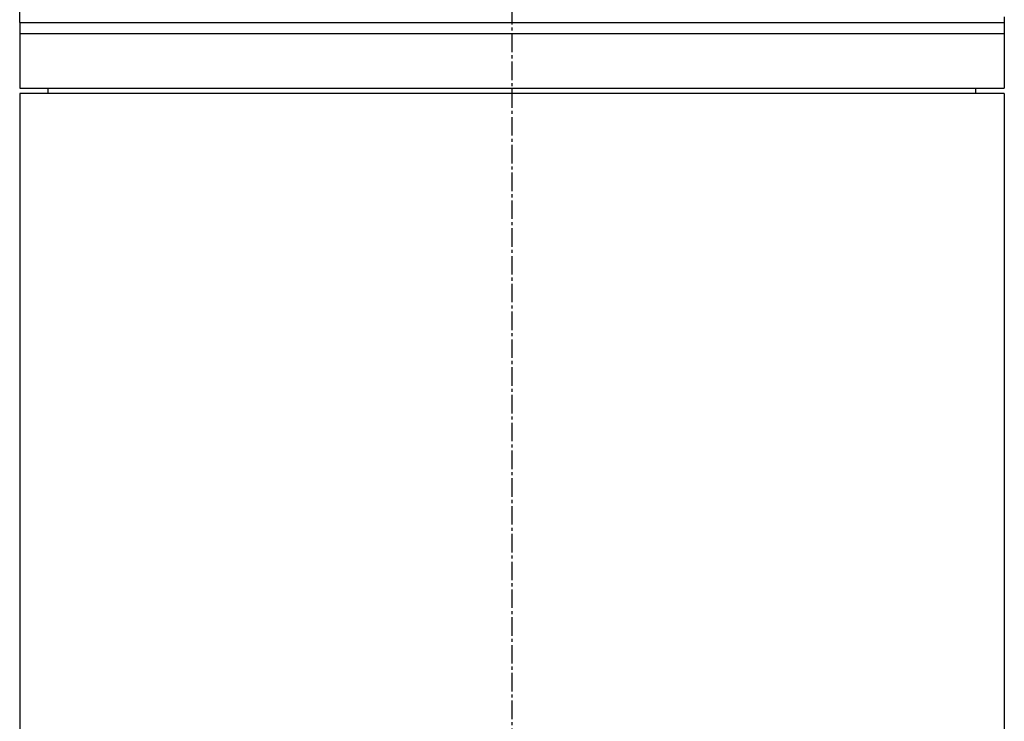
# Model space of a CAD drawing. Header units: millimetres. Extents: x 0 to 4378, y 0 to 2376.
# Tile 70 of 229: x 202 to 292, y 1525 to 1589. Entities that reach past the tile are written whole.
import ezdxf

# ---------------------------------------------------------------- set-up
doc = ezdxf.new("R2010")
doc.units = ezdxf.units.MM
doc.header["$LTSCALE"] = 0.2
doc.linetypes.add('CENTER2', pattern=[1.125, 0.75, -0.125, 0.125, -0.125])
doc.layers.add('02_Center Line', color=1, linetype='CENTER2')

# ---------------------------------------------------------------- blocks, each defined once
blk = doc.blocks.new('A$C64421178')
for p, q in [((-5.897, 929.5), (-5.897, 932.5)), ((84.1, 930), (84.1, 923.5)), ((-5.9, 929.5), (84.1, 929.5)), ((-5.9, 929.5), (-5.9, 923.5)), ((-5.9, 928.5), (84.1, 928.5)), ((-5.9, 923.5), (84.1, 923.5)), ((-3.294, 923), (-3.303, 923.5)), ((81.494, 923), (81.503, 923.5)), ((84.1, 923), (-5.9, 923)), ((-5.9, 923), (-5.9, 719.1)), ((84.1, 923), (84.1, 719.1))]:
    blk.add_line(p, q)
at = {"layer": '02_Center Line', "ltscale": 11.288275}
blk.add_line((39.1, 1047.841), (39.1, 550.145), dxfattribs=at)

msp = doc.modelspace()

# ---------------------------------------------------------------- block references
msp.add_blockref('A$C64421178', (207.561, 659.684))

doc.saveas('drawing.dxf')
